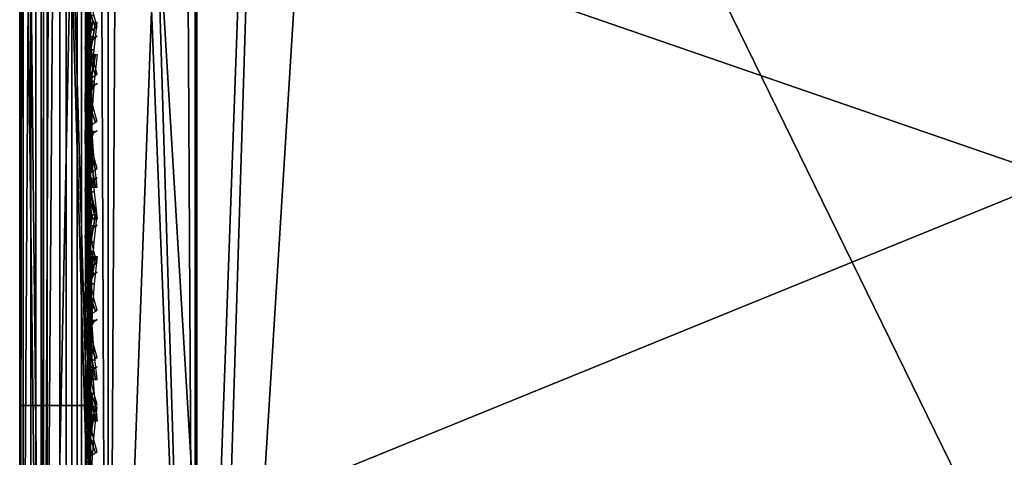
# Model space of a CAD drawing. Header units: inches. Extents: x -6.6 to 28, y -34.6 to 0.
# Tile 126 of 256: x -6.6 to -5.2, y -28.2 to -27.6. Entities that reach past the tile are written whole.
import ezdxf

# ---------------------------------------------------------------- set-up
doc = ezdxf.new("R2010")
doc.units = ezdxf.units.IN
doc.header["$LTSCALE"] = 0.03937
doc.header["$MEASUREMENT"] = 0
for name, color, linetype in [('A-FURN-3-ST', 151, 'Continuous'), ('A-FURN-3-ST-BK', 151, 'Continuous'), ('A-FURN-3-ST-SEAM', 250, 'Continuous'), ('A-FURN-3-STITCH', 15, 'Continuous')]:
    doc.layers.add(name, color=color, linetype=linetype)

msp = doc.modelspace()

# ---------------------------------------------------------------- meshes
at = {"layer": 'A-FURN-3-ST'}
mesh = msp.add_polyface(dxfattribs=at)
corners = [(-6.6038, -29.7968, 5.125), (-6.6373, -7.1339, 5.25), (-6.6038, -7.1339, 5.125), (-6.5123, -29.7968, 5.0335), (-6.5123, -7.1339, 5.0335), (-6.3873, -29.7968, 5), (-6.3873, -7.1339, 5), (-6.5123, -29.188, 17.9665), (-6.3873, -7.7342, 18), (-6.5123, -7.7342, 17.9665), (-6.6038, -29.188, 17.875), (-6.6038, -7.7342, 17.875), (-6.6373, -29.188, 17.75), (-6.6373, -7.7342, 17.75), (-5.676, -7.0732, 5), (-4.9743, -6.9418, 5), (-4.8449, -29.7439, 5), (-4.2893, -6.741, 5), (-3.6277, -6.4728, 5), (-3.3072, -29.6112, 5), (-2.9963, -6.1398, 5), (-2.4012, -5.7454, 5), (-1.8485, -5.2936, 5), (12.141, -23.1363, 5), (-1.3437, -4.7888, 5), (14.4329, -21.0703, 5), (-0.8919, -4.2361, 5), (16.499, -18.7783, 5), (9.6476, -24.9542, 5), (8.3337, -25.7639, 5), (6.9796, -26.5045, 5), (5.589, -27.174, 5), (4.1656, -27.7706, 5), (2.7133, -28.2927, 5), (1.2358, -28.7389, 5), (-0.2628, -29.108, 5), (-1.7785, -29.399, 5), (-6.6373, -30.0468, 5.5002), (-6.6373, -6.8837, 5.5), (-6.6373, -30.038, 16.9007), (-6.6373, -6.8837, 16.9), (-6.3873, -29.188, 18), (-5.6133, -7.6702, 18), (-4.8767, -29.1359, 18), (-4.8496, -7.5289, 18), (-4.1039, -7.3118, 18), (-3.3837, -7.021, 18), (-3.3708, -29.0057, 18), (-2.6962, -6.6594, 18), (-1.8737, -28.7977, 18), (-0.3894, -28.5125, 18), (-2.0485, -6.2308, 18), (1.0782, -28.1509, 18), (2.5251, -27.7137, 18), (3.9475, -27.2023, 18), (5.3414, -26.6179, 18), (6.7033, -25.9621, 18), (8.0293, -25.2367, 18), (9.3161, -24.4436, 18), (11.7579, -22.6632, 18), (-1.4471, -5.7395, 18), (14.0025, -20.6398, 18), (-0.8979, -5.1903, 18), (16.0259, -18.3952, 18), (-0.4065, -4.5888, 18)]
mesh.append_faces([[corners[k] for k in face] for face in [(0, 1, 2), (3, 2, 4), (5, 4, 6), (7, 8, 9), (10, 9, 11), (12, 11, 13), (6, 14, 5), (5, 14, 15), (16, 15, 17), (16, 17, 18), (16, 18, 19), (19, 18, 20), (19, 20, 21), (22, 23, 21), (24, 25, 22), (26, 27, 24), (28, 29, 21), (21, 29, 30), (21, 30, 31), (31, 32, 21), (21, 32, 33), (21, 33, 34), (34, 35, 21), (21, 35, 36), (21, 36, 19), (1, 37, 38), (38, 39, 40), (40, 39, 12), (40, 12, 13), (8, 41, 42), (42, 41, 43), (42, 43, 44), (44, 43, 45), (45, 43, 46), (46, 43, 47), (46, 47, 48), (48, 47, 49), (48, 49, 50), (48, 50, 51), (51, 50, 52), (51, 52, 53), (53, 54, 51), (51, 54, 55), (51, 55, 56), (56, 57, 51), (51, 57, 58), (51, 59, 60), (60, 61, 62), (62, 63, 64)]])
mesh = msp.add_polyface(dxfattribs=at)
corners = [(-6.6373, -29.7968, 5.25), (-6.6373, -7.1339, 5.25), (-6.6038, -29.7968, 5.125), (-6.6038, -7.1339, 5.125), (-6.5123, -29.7968, 5.0335), (-6.5123, -7.1339, 5.0335), (-6.3873, -29.7968, 5), (-6.4421, -29.4013, 17.9729), (-6.3873, -29.188, 18), (-6.5123, -29.188, 17.9665), (-6.564, -29.3882, 17.9072), (-6.6038, -29.188, 17.875), (-6.5899, -29.3823, 17.8774), (-6.6252, -29.3688, 17.8092), (-6.6373, -29.3537, 17.7337), (-6.6373, -29.188, 17.75), (-6.3873, -7.7342, 18), (-6.5123, -7.7342, 17.9665), (-6.6038, -7.7342, 17.875), (-4.8767, -29.1359, 18), (-5.094, -29.3486, 17.9817), (0.4621, -29.4263, 17.1009), (1.1199, -29.2789, 16.9008), (1.8578, -29.0541, 17.1009), (2.5774, -28.8534, 16.9008), (2.5251, -27.7137, 18), (1.0782, -28.1509, 18), (1.6104, -28.2081, 17.9817), (0.2554, -28.5694, 17.9817), (0.3034, -28.7684, 17.9228), (1.6679, -28.4045, 17.9228), (0.3496, -28.9598, 17.8209), (1.7231, -28.5936, 17.8209), (0.3908, -29.1308, 17.6781), (1.7725, -28.7623, 17.6781), (0.4243, -29.2697, 17.5024), (1.8126, -28.8995, 17.5024), (0.4483, -29.3689, 17.3055), (1.8412, -28.9975, 17.3055), (-0.3894, -28.5125, 18), (-1.0971, -28.8622, 17.9817), (-1.0585, -29.0632, 17.9228), (-1.0214, -29.2566, 17.8209), (-0.9882, -29.4293, 17.6781), (-1.8737, -28.7977, 18), (-2.4424, -29.0882, 17.9817), (-2.4131, -29.2908, 17.9228), (-2.385, -29.4857, 17.8209), (-3.3708, -29.0057, 18), (-3.776, -29.2495, 17.9817), (-3.7561, -29.4532, 17.9228), (1.1221, -29.2874, 5.5004), (2.58, -28.8617, 5.5004), (0.4575, -29.4075, 5.2891), (0.4442, -29.3524, 5.1956), (1.8364, -28.9811, 5.1956), (1.8523, -29.0355, 5.2891), (0.4269, -29.2806, 5.1182), (1.8157, -28.9103, 5.1182), (0.3914, -29.1333, 5.0303), (1.7731, -28.7648, 5.0303), (-0.9878, -29.4318, 5.0303), (-1.7785, -29.399, 5), (-0.2628, -29.108, 5), (1.2358, -28.7389, 5), (1.8622, -29.0692, 5.3932), (0.4657, -29.4416, 5.3932), (-4.9743, -6.9418, 5), (-4.8449, -29.7439, 5), (-6.6373, -30.0468, 5.5002), (-6.6373, -30.038, 16.9007), (-6.6373, -6.8837, 5.5)]
mesh.append_faces([[corners[k] for k in face] for face in [(0, 1, 2), (2, 3, 4), (4, 5, 6), (7, 8, 9), (10, 9, 11), (12, 11, 13), (14, 13, 15), (15, 13, 11), (8, 16, 9), (9, 17, 11), (11, 18, 15), (19, 8, 20), (21, 22, 23), (23, 22, 24), (25, 26, 27), (27, 26, 28), (27, 28, 29, 30), (30, 29, 31, 32), (32, 31, 33, 34), (34, 33, 35, 36), (36, 35, 37, 38), (38, 37, 21, 23), (26, 39, 28), (28, 39, 40), (28, 40, 41, 29), (29, 41, 42, 31), (31, 42, 43, 33), (39, 44, 40), (40, 44, 45), (40, 45, 46, 41), (41, 46, 47, 42), (44, 48, 45), (45, 48, 49), (45, 49, 50, 46), (48, 19, 49), (49, 19, 20), (22, 51, 52), (53, 54, 55, 56), (54, 57, 58, 55), (57, 59, 60, 58), (61, 62, 63), (61, 63, 59), (59, 63, 64), (59, 64, 60), (65, 51, 66), (66, 53, 56, 65), (6, 67, 68), (0, 69, 1), (69, 70, 71)]])
at = {"layer": 'A-FURN-3-ST-BK'}
mesh = msp.add_polyface(dxfattribs=at)
corners = [(-6.3873, -29.188, 18), (-6.4428, -29.4037, 17.9849), (-6.5123, -29.188, 18.0335), (-6.6373, -29.188, 18.25), (-6.6373, -26.0488, 18.25), (-6.6038, -29.188, 18.125), (-6.6038, -26.0488, 18.125), (-6.5123, -26.0488, 18.0335), (-6.3873, -26.0488, 18), (-6.3896, -26.4845, 21.864), (-6.3896, -25.5678, 18.6366), (-6.4445, -27.4075, 25.0897), (-6.5137, -25.6008, 18.6272), (-6.5649, -27.4723, 25.0713), (-6.6042, -25.6887, 18.6023), (-6.5906, -27.5016, 25.0629), (-6.6254, -27.5681, 25.0441), (-6.6042, -29.3552, 31.5121), (-6.6373, -29.4748, 31.4781), (-6.6373, -25.8083, 18.5683), (-6.5135, -29.2672, 31.5371), (-6.3894, -29.2344, 31.5464), (-6.3894, -28.3177, 28.3189), (-6.3895, -27.4011, 25.0915), (-5.0978, -29.3488, 17.9817), (-4.8767, -29.1359, 18), (-4.945, -25.995, 18), (-5.2666, -25.9912, 20.2503), (-5.2425, -26.4489, 21.864), (-5.2183, -26.9065, 23.4778), (-4.0102, -26.8155, 23.4778), (-4.0549, -26.3594, 21.864), (-5.1459, -28.2795, 28.3189), (-5.1701, -27.8219, 26.7052), (-5.1942, -27.3642, 25.0915), (-5.1218, -28.7372, 29.9327), (-4.8762, -29.1823, 31.5464), (-3.8315, -28.64, 29.9327), (-5.1048, -29.3022, 31.8356)]
mesh.append_faces([[corners[k] for k in face] for face in [(0, 1, 2), (3, 4, 5), (5, 4, 6), (5, 6, 2), (2, 6, 7), (2, 7, 0), (0, 7, 8), (9, 10, 11), (11, 12, 13), (13, 12, 14), (13, 14, 15), (15, 14, 16), (15, 16, 17), (17, 16, 18), (18, 16, 19), (19, 16, 14), (15, 17, 13), (13, 17, 20), (13, 20, 11), (11, 20, 21), (11, 21, 22), (22, 23, 11), (11, 23, 9), (3, 18, 4), (4, 18, 19), (24, 0, 25), (0, 8, 25), (25, 8, 26), (27, 9, 28), (28, 9, 29), (28, 29, 30, 31), (32, 33, 22), (22, 33, 23), (23, 33, 34), (23, 34, 29), (9, 23, 29), (32, 22, 35), (35, 22, 21), (35, 21, 36), (35, 36, 37), (36, 21, 38)]])
at = {"layer": 'A-FURN-3-ST-SEAM'}
mesh = msp.add_polyface(dxfattribs=at)
corners = [(-6.5639, -14.8885, 17.8563), (-6.5501, -14.8885, 17.8675), (-6.5501, -22.0388, 17.8675), (-6.5639, -22.0388, 17.8563), (-6.5501, -29.1891, 17.8675), (-6.5639, -29.1891, 17.8563), (-6.5501, -29.3654, 17.8512), (-6.5639, -29.3633, 17.8401), (-6.5373, -29.1891, 17.9), (-6.5408, -29.3681, 17.866), (-6.5408, -29.1891, 17.8826), (-6.5373, -22.0388, 17.9), (-6.5408, -22.0388, 17.8826), (-6.5373, -14.8885, 17.9), (-6.5408, -14.8885, 17.8826), (-6.5373, -7.7382, 17.9), (-6.5806, -29.3623, 17.8344), (-6.5806, -29.1891, 17.8505), (-6.5806, -22.0388, 17.8505), (-6.5806, -14.8885, 17.8505), (-6.6145, -14.8885, 17.8588), (-6.5983, -14.8885, 17.8515), (-6.5983, -22.0388, 17.8515), (-6.6145, -22.0388, 17.8588), (-6.5983, -29.1891, 17.8515), (-6.6145, -29.1891, 17.8588), (-6.5983, -29.3625, 17.8354), (-6.6145, -29.3638, 17.8426), (-6.6355, -29.3689, 17.8701), (-6.6355, -29.1891, 17.8868), (-6.6355, -22.0388, 17.8868), (-6.6355, -14.8885, 17.8868), (-6.6322, -14.8885, 17.9217), (-6.6371, -14.8885, 17.9045), (-6.6371, -22.0388, 17.9045), (-6.6322, -22.0388, 17.9217), (-6.6371, -29.1891, 17.9045), (-6.6322, -29.1891, 17.9217), (-6.6371, -29.3721, 17.8875), (-6.6322, -29.3753, 17.9044), (-6.5718, -29.3799, 17.9294), (-6.5561, -29.3784, 17.9214), (-6.5561, -29.1891, 17.939), (-6.5718, -29.1891, 17.9472), (-6.5561, -22.0388, 17.939), (-6.5718, -22.0388, 17.9472), (-6.5561, -14.8885, 17.939), (-6.5718, -14.8885, 17.9472), (-6.5444, -29.376, 17.9082), (-6.5444, -29.1891, 17.9255), (-6.5444, -22.0388, 17.9255), (-6.5444, -14.8885, 17.9255), (-6.5373, -29.3711, 17.8831), (-6.5444, -7.7382, 17.9255), (-6.6069, -14.8885, 17.9459), (-6.6069, -22.0388, 17.9459), (-6.6069, -29.1891, 17.9459), (-6.6218, -14.8885, 17.9362), (-6.6218, -22.0388, 17.9362), (-6.6218, -29.1891, 17.9362), (-6.6218, -29.3779, 17.9187), (-6.6069, -29.3797, 17.9282), (-6.5501, -7.7382, 17.8675), (-6.5408, -7.7382, 17.8826)]
mesh.append_faces([[corners[k] for k in face] for face in [(0, 1, 2, 3), (3, 2, 4, 5), (5, 4, 6, 7), (8, 9, 10), (8, 10, 11), (11, 10, 12), (11, 12, 13), (13, 12, 14), (13, 14, 15), (7, 16, 17, 5), (5, 17, 18, 3), (3, 18, 19, 0), (20, 21, 22, 23), (23, 22, 24, 25), (25, 24, 26, 27), (27, 28, 29, 25), (25, 29, 30, 23), (23, 30, 31, 20), (32, 33, 34, 35), (35, 34, 36, 37), (37, 36, 38, 39), (40, 41, 42, 43), (43, 42, 44, 45), (45, 44, 46, 47), (41, 48, 49, 42), (42, 49, 50, 44), (44, 50, 51, 46), (49, 52, 8), (49, 8, 50), (50, 8, 11), (50, 11, 51), (51, 11, 13), (51, 13, 53), (47, 54, 55, 45), (45, 55, 56, 43), (54, 57, 58, 55), (55, 58, 59, 56), (56, 59, 60, 61), (57, 32, 35, 58), (58, 35, 37, 59), (59, 37, 39, 60), (62, 63, 14, 1), (1, 14, 12, 2), (2, 12, 10, 4), (4, 10, 9, 6), (21, 19, 18, 22), (22, 18, 17, 24), (24, 17, 16, 26), (33, 31, 30, 34), (34, 30, 29, 36), (36, 29, 28, 38)]])
mesh = msp.add_polyface(dxfattribs=at)
corners = [(-6.5501, -26.9186, 22.9037), (-6.5639, -26.9294, 22.9006), (-6.5639, -25.7073, 18.5973), (-6.5501, -25.6965, 18.6004), (-6.5501, -25.967, 18.142), (-6.5639, -25.9695, 18.153), (-6.5639, -26.05, 18.1437), (-6.5501, -26.05, 18.1325), (-6.5639, -28.1427, 18.1437), (-6.5501, -28.1427, 18.1325), (-6.5983, -28.1427, 18.1485), (-6.5806, -28.1427, 18.1495), (-6.5806, -26.05, 18.1495), (-6.5983, -26.05, 18.1485), (-6.5806, -25.9708, 18.1586), (-6.5983, -25.9706, 18.1576), (-6.5983, -25.7119, 18.596), (-6.5806, -25.7129, 18.5957), (-6.5806, -26.935, 22.899), (-6.5983, -26.934, 22.8993), (-6.6145, -26.927, 22.9013), (-6.6145, -25.7048, 18.598), (-6.6145, -25.9689, 18.1505), (-6.6145, -26.05, 18.1412), (-6.6145, -28.1427, 18.1412), (-6.6371, -28.1427, 18.0955), (-6.6355, -28.1427, 18.1132), (-6.6355, -26.05, 18.1132), (-6.6371, -26.05, 18.0955), (-6.6355, -25.9626, 18.1232), (-6.6371, -25.9586, 18.106), (-6.6371, -25.6609, 18.6105), (-6.6355, -25.6779, 18.6057), (-6.6355, -26.9, 22.9089), (-6.6371, -26.883, 22.9138), (-6.6322, -26.8665, 22.9185), (-6.6322, -25.6444, 18.6152), (-6.6322, -25.9547, 18.0892), (-6.6322, -26.05, 18.0783), (-6.6322, -28.1427, 18.0783), (-6.5561, -28.1427, 18.061), (-6.5718, -28.1427, 18.0528), (-6.5718, -26.05, 18.0528), (-6.5561, -26.05, 18.061), (-6.5561, -25.6277, 18.6199), (-6.5718, -25.6199, 18.6222), (-6.5718, -26.842, 22.9254), (-6.5561, -26.8498, 22.9232), (-6.5444, -26.8628, 22.9195), (-6.5444, -25.6407, 18.6163), (-6.5444, -26.05, 18.0745), (-6.5444, -28.1427, 18.0745), (-6.5373, -26.05, 18.1), (-6.5373, -25.9597, 18.1104), (-6.5373, -25.6652, 18.6093), (-6.5373, -26.8873, 22.9125), (-6.5408, -26.05, 18.1174), (-6.5373, -28.1427, 18.1), (-6.5408, -25.9636, 18.1273), (-6.5408, -25.6819, 18.6045), (-6.5408, -26.9041, 22.9078), (-6.6069, -26.8432, 22.9251), (-6.6069, -25.6211, 18.6218), (-6.6069, -26.05, 18.0541), (-6.6069, -28.1427, 18.0541), (-6.6218, -26.8525, 22.9224), (-6.6218, -25.6304, 18.6192), (-6.6218, -26.05, 18.0638), (-6.6218, -28.1427, 18.0638), (-6.5408, -28.1427, 18.1174)]
mesh.append_faces([[corners[k] for k in face] for face in [(0, 1, 2, 3), (4, 5, 6, 7), (7, 6, 8, 9), (10, 11, 12, 13), (13, 12, 14, 15), (16, 17, 18, 19), (19, 20, 21, 16), (15, 22, 23, 13), (13, 23, 24, 10), (25, 26, 27, 28), (28, 27, 29, 30), (31, 32, 33, 34), (34, 35, 36, 31), (30, 37, 38, 28), (28, 38, 39, 25), (40, 41, 42, 43), (44, 45, 46, 47), (47, 48, 49, 44), (43, 50, 51, 40), (52, 51, 50), (52, 50, 53), (54, 49, 55), (55, 49, 48), (56, 57, 52), (56, 52, 58), (59, 54, 60), (60, 54, 55), (61, 46, 45, 62), (63, 42, 41, 64), (65, 61, 62, 66), (67, 63, 64, 68), (35, 65, 66, 36), (38, 67, 68, 39), (20, 33, 32, 21), (22, 29, 27, 23), (23, 27, 26, 24), (1, 18, 17, 2), (5, 14, 12, 6), (6, 12, 11, 8), (60, 0, 3, 59), (58, 4, 7, 56), (56, 7, 9, 69)]])
mesh = msp.add_polyface(dxfattribs=at)
corners = [(-6.5501, -29.3629, 31.5102), (-6.5639, -29.3737, 31.5071), (-6.5639, -26.9294, 22.9006), (-6.5501, -26.9186, 22.9037), (-6.5501, -28.1427, 18.1325), (-6.5639, -28.1427, 18.1437), (-6.5639, -29.1891, 18.1437), (-6.5501, -29.1891, 18.1325), (-6.5983, -29.1891, 18.1485), (-6.5806, -29.1891, 18.1495), (-6.5806, -28.1427, 18.1495), (-6.5983, -28.1427, 18.1485), (-6.5983, -26.934, 22.8993), (-6.5806, -26.935, 22.899), (-6.5806, -29.3793, 31.5055), (-6.5983, -29.3783, 31.5058), (-6.6145, -29.3712, 31.5078), (-6.6145, -26.927, 22.9013), (-6.6145, -28.1427, 18.1412), (-6.6145, -29.1891, 18.1412), (-6.6371, -29.1891, 18.0955), (-6.6355, -29.1891, 18.1132), (-6.6355, -28.1427, 18.1132), (-6.6371, -28.1427, 18.0955), (-6.6371, -26.883, 22.9138), (-6.6355, -26.9, 22.9089), (-6.6355, -29.3443, 31.5155), (-6.6371, -29.3273, 31.5203), (-6.6322, -29.3107, 31.525), (-6.6322, -26.8665, 22.9185), (-6.6322, -28.1427, 18.0783), (-6.6322, -29.1891, 18.0783), (-6.5561, -29.3324, 18.052), (-6.5718, -29.3314, 18.0439), (-6.5718, -29.1891, 18.0528), (-6.5561, -29.1891, 18.061), (-6.5718, -28.1427, 18.0528), (-6.5561, -28.1427, 18.061), (-6.5561, -26.8498, 22.9232), (-6.5718, -26.842, 22.9254), (-6.5718, -29.2862, 31.532), (-6.5561, -29.2941, 31.5297), (-6.5444, -29.307, 31.526), (-6.5444, -26.8628, 22.9195), (-6.5444, -28.1427, 18.0745), (-6.5444, -29.1891, 18.0745), (-6.5444, -29.334, 18.0654), (-6.5373, -29.1891, 18.1), (-6.5373, -28.1427, 18.1), (-6.5373, -26.05, 18.1), (-6.5373, -26.8873, 22.9125), (-6.5373, -29.3316, 31.5191), (-6.5408, -29.1891, 18.1174), (-6.5373, -29.3372, 18.0907), (-6.5408, -28.1427, 18.1174), (-6.5408, -26.05, 18.1174), (-6.5408, -26.9041, 22.9078), (-6.5408, -29.3483, 31.5143), (-6.6069, -29.2875, 31.5316), (-6.6069, -26.8432, 22.9251), (-6.6069, -28.1427, 18.0541), (-6.6069, -29.1891, 18.0541), (-6.6069, -29.3315, 18.0452), (-6.6218, -29.2968, 31.529), (-6.6218, -26.8525, 22.9224), (-6.6218, -28.1427, 18.0638), (-6.6218, -29.1891, 18.0638), (-6.6218, -29.3327, 18.0548)]
mesh.append_faces([[corners[k] for k in face] for face in [(0, 1, 2, 3), (4, 5, 6, 7), (8, 9, 10, 11), (12, 13, 14, 15), (15, 16, 17, 12), (11, 18, 19, 8), (20, 21, 22, 23), (24, 25, 26, 27), (27, 28, 29, 24), (23, 30, 31, 20), (32, 33, 34, 35), (35, 34, 36, 37), (38, 39, 40, 41), (41, 42, 43, 38), (37, 44, 45, 35), (35, 45, 46, 32), (47, 46, 45), (47, 45, 48), (48, 45, 44), (48, 44, 49), (50, 43, 51), (51, 43, 42), (52, 53, 47), (52, 47, 54), (54, 47, 48), (54, 48, 55), (56, 50, 57), (57, 50, 51), (58, 40, 39, 59), (60, 36, 34, 61), (61, 34, 33, 62), (63, 58, 59, 64), (65, 60, 61, 66), (66, 61, 62, 67), (28, 63, 64, 29), (30, 65, 66, 31), (16, 26, 25, 17), (18, 22, 21, 19), (1, 14, 13, 2), (5, 10, 9, 6), (57, 0, 3, 56), (54, 4, 7, 52)]])
at = {"layer": 'A-FURN-3-STITCH'}
mesh = msp.add_polymesh((7, 4), dxfattribs=at)
for k, corner in enumerate([(-6.528, -27.5548, 25.4239), (-6.5302, -27.5562, 25.4236), (-6.5345, -27.5591, 25.4229), (-6.5367, -27.5605, 25.4226), (-6.5323, -27.5575, 25.4627), (-6.537, -27.5552, 25.4632), (-6.5413, -27.5581, 25.4625), (-6.5409, -27.5631, 25.4613), (-6.5349, -27.5627, 25.5013), (-6.5396, -27.5605, 25.5019), (-6.5439, -27.5633, 25.5012), (-6.5435, -27.5684, 25.5), (-6.5358, -27.5704, 25.5397), (-6.5404, -27.5682, 25.5402), (-6.5447, -27.5711, 25.5395), (-6.5444, -27.5761, 25.5383), (-6.5349, -27.5806, 25.5774), (-6.5396, -27.5784, 25.5779), (-6.5439, -27.5813, 25.5772), (-6.5435, -27.5863, 25.576), (-6.5323, -27.5933, 25.6143), (-6.537, -27.5911, 25.6148), (-6.5413, -27.5939, 25.6142), (-6.5409, -27.599, 25.613), (-6.528, -27.6082, 25.6502), (-6.5302, -27.6096, 25.6498), (-6.5345, -27.6125, 25.6492), (-6.5367, -27.6139, 25.6488)]):
    mesh.set_mesh_vertex(divmod(k, 4), corner)
mesh = msp.add_polymesh((7, 4), dxfattribs=at)
for k, corner in enumerate([(-6.528, -27.6021, 17.9558), (-6.5302, -27.6021, 17.9543), (-6.5345, -27.602, 17.9514), (-6.5367, -27.602, 17.9499), (-6.5323, -27.6405, 17.9615), (-6.537, -27.6406, 17.9637), (-6.5413, -27.6405, 17.9608), (-6.5409, -27.6404, 17.9556), (-6.5349, -27.6794, 17.9646), (-6.5396, -27.6795, 17.9669), (-6.5439, -27.6794, 17.964), (-6.5435, -27.6793, 17.9588), (-6.5358, -27.7185, 17.9652), (-6.5404, -27.7185, 17.9675), (-6.5447, -27.7185, 17.9646), (-6.5444, -27.7184, 17.9594), (-6.5349, -27.7575, 17.9633), (-6.5396, -27.7576, 17.9656), (-6.5439, -27.7575, 17.9627), (-6.5435, -27.7575, 17.9575), (-6.5323, -27.7963, 17.9589), (-6.537, -27.7963, 17.9611), (-6.5413, -27.7963, 17.9582), (-6.5409, -27.7962, 17.953), (-6.528, -27.8346, 17.9519), (-6.5302, -27.8345, 17.9505), (-6.5345, -27.8345, 17.9476), (-6.5367, -27.8345, 17.9461)]):
    mesh.set_mesh_vertex(divmod(k, 4), corner)
mesh = msp.add_polymesh((7, 4), dxfattribs=at)
for k, corner in enumerate([(-6.528, -27.6214, 25.6586), (-6.5302, -27.6229, 25.6583), (-6.5345, -27.6257, 25.6576), (-6.5367, -27.6271, 25.6573), (-6.5323, -27.6241, 25.6974), (-6.537, -27.6219, 25.6979), (-6.5413, -27.6247, 25.6972), (-6.5409, -27.6298, 25.696), (-6.5349, -27.6293, 25.7361), (-6.5396, -27.6271, 25.7366), (-6.5439, -27.63, 25.7359), (-6.5435, -27.635, 25.7347), (-6.5358, -27.6371, 25.7744), (-6.5404, -27.6349, 25.7749), (-6.5447, -27.6377, 25.7742), (-6.5444, -27.6428, 25.773), (-6.5349, -27.6473, 25.8121), (-6.5396, -27.6451, 25.8126), (-6.5439, -27.6479, 25.812), (-6.5435, -27.653, 25.8108), (-6.5323, -27.6599, 25.849), (-6.537, -27.6577, 25.8495), (-6.5413, -27.6606, 25.8489), (-6.5409, -27.6656, 25.8477), (-6.528, -27.6749, 25.8849), (-6.5302, -27.6763, 25.8846), (-6.5345, -27.6791, 25.8839), (-6.5367, -27.6806, 25.8836)]):
    mesh.set_mesh_vertex(divmod(k, 4), corner)
mesh = msp.add_polymesh((7, 4), dxfattribs=at)
for k, corner in enumerate([(-6.5367, -27.6471, 18.0526), (-6.5345, -27.6471, 18.0512), (-6.5302, -27.6471, 18.0483), (-6.528, -27.6471, 18.0468), (-6.5409, -27.6855, 18.0463), (-6.5413, -27.6855, 18.0411), (-6.537, -27.6855, 18.0382), (-6.5323, -27.6855, 18.0404), (-6.5435, -27.7243, 18.0424), (-6.5439, -27.7243, 18.0372), (-6.5396, -27.7243, 18.0343), (-6.5349, -27.7243, 18.0366), (-6.5444, -27.7634, 18.0411), (-6.5447, -27.7634, 18.0359), (-6.5404, -27.7634, 18.033), (-6.5358, -27.7634, 18.0353), (-6.5435, -27.8024, 18.0424), (-6.5439, -27.8024, 18.0372), (-6.5396, -27.8024, 18.0343), (-6.5349, -27.8024, 18.0365), (-6.5409, -27.8413, 18.0461), (-6.5413, -27.8413, 18.0409), (-6.537, -27.8413, 18.038), (-6.5323, -27.8413, 18.0403), (-6.5367, -27.8796, 18.0524), (-6.5345, -27.8796, 18.0509), (-6.5302, -27.8796, 18.048), (-6.528, -27.8796, 18.0466)]):
    mesh.set_mesh_vertex(divmod(k, 4), corner)
mesh = msp.add_polymesh((7, 4), dxfattribs=at)
for k, corner in enumerate([(-6.528, -27.6881, 25.8933), (-6.5302, -27.6895, 25.893), (-6.5345, -27.6924, 25.8923), (-6.5367, -27.6938, 25.892), (-6.5323, -27.6908, 25.9321), (-6.537, -27.6886, 25.9326), (-6.5413, -27.6914, 25.932), (-6.5409, -27.6965, 25.9308), (-6.5349, -27.696, 25.9708), (-6.5396, -27.6938, 25.9713), (-6.5439, -27.6966, 25.9706), (-6.5435, -27.7017, 25.9694), (-6.5358, -27.7037, 26.0091), (-6.5404, -27.7015, 26.0096), (-6.5447, -27.7044, 26.0089), (-6.5444, -27.7094, 26.0078), (-6.5349, -27.714, 26.0468), (-6.5396, -27.7118, 26.0474), (-6.5439, -27.7146, 26.0467), (-6.5435, -27.7197, 26.0455), (-6.5323, -27.7266, 26.0837), (-6.537, -27.7244, 26.0843), (-6.5413, -27.7272, 26.0836), (-6.5409, -27.7323, 26.0824), (-6.528, -27.7416, 26.1196), (-6.5302, -27.7429, 26.1193), (-6.5345, -27.7458, 26.1186), (-6.5367, -27.7472, 26.1183)]):
    mesh.set_mesh_vertex(divmod(k, 4), corner)
mesh = msp.add_polymesh((7, 4), dxfattribs=at)
for k, corner in enumerate([(-6.528, -27.7548, 26.1281), (-6.5302, -27.7562, 26.1277), (-6.5345, -27.7591, 26.1271), (-6.5367, -27.7605, 26.1267), (-6.5323, -27.7574, 26.1668), (-6.537, -27.7552, 26.1674), (-6.5413, -27.7581, 26.1667), (-6.5409, -27.7631, 26.1655), (-6.5349, -27.7627, 26.2055), (-6.5396, -27.7605, 26.206), (-6.5439, -27.7633, 26.2054), (-6.5435, -27.7683, 26.2042), (-6.5358, -27.7704, 26.2438), (-6.5404, -27.7682, 26.2443), (-6.5447, -27.771, 26.2437), (-6.5444, -27.7761, 26.2425), (-6.5349, -27.7806, 26.2816), (-6.5396, -27.7784, 26.2821), (-6.5439, -27.7813, 26.2814), (-6.5435, -27.7863, 26.2802), (-6.5323, -27.7933, 26.3185), (-6.537, -27.791, 26.319), (-6.5413, -27.7939, 26.3183), (-6.5409, -27.7989, 26.3171), (-6.528, -27.8082, 26.3543), (-6.5302, -27.8096, 26.354), (-6.5345, -27.8124, 26.3533), (-6.5367, -27.8139, 26.353)]):
    mesh.set_mesh_vertex(divmod(k, 4), corner)
mesh = msp.add_polymesh((7, 4), dxfattribs=at)
for k, corner in enumerate([(-6.528, -27.8214, 26.3628), (-6.5302, -27.8229, 26.3624), (-6.5345, -27.8257, 26.3618), (-6.5367, -27.8271, 26.3614), (-6.5323, -27.8241, 26.4016), (-6.537, -27.8219, 26.4021), (-6.5413, -27.8247, 26.4014), (-6.5409, -27.8298, 26.4002), (-6.5349, -27.8293, 26.4402), (-6.5396, -27.8271, 26.4408), (-6.5439, -27.83, 26.4401), (-6.5435, -27.835, 26.4389), (-6.5358, -27.8371, 26.4785), (-6.5404, -27.8349, 26.4791), (-6.5447, -27.8377, 26.4784), (-6.5444, -27.8428, 26.4772), (-6.5349, -27.8473, 26.5163), (-6.5396, -27.8451, 26.5168), (-6.5439, -27.8479, 26.5161), (-6.5435, -27.853, 26.5149), (-6.5323, -27.8599, 26.5532), (-6.537, -27.8577, 26.5537), (-6.5413, -27.8605, 26.553), (-6.5409, -27.8656, 26.5519), (-6.528, -27.8749, 26.5891), (-6.5302, -27.8763, 26.5887), (-6.5345, -27.8791, 26.5881), (-6.5367, -27.8806, 26.5877)]):
    mesh.set_mesh_vertex(divmod(k, 4), corner)
mesh = msp.add_polymesh((7, 4), dxfattribs=at)
for k, corner in enumerate([(-6.528, -27.8736, 17.9558), (-6.5302, -27.8736, 17.9543), (-6.5345, -27.8735, 17.9514), (-6.5367, -27.8735, 17.9499), (-6.5323, -27.9121, 17.9615), (-6.537, -27.9121, 17.9637), (-6.5413, -27.912, 17.9608), (-6.5409, -27.912, 17.9556), (-6.5349, -27.9509, 17.9646), (-6.5396, -27.951, 17.9669), (-6.5439, -27.9509, 17.964), (-6.5435, -27.9508, 17.9588), (-6.5358, -27.99, 17.9652), (-6.5404, -27.9901, 17.9675), (-6.5447, -27.99, 17.9646), (-6.5444, -27.9899, 17.9594), (-6.5349, -28.0291, 17.9633), (-6.5396, -28.0291, 17.9656), (-6.5439, -28.0291, 17.9627), (-6.5435, -28.029, 17.9575), (-6.5323, -28.0678, 17.9589), (-6.537, -28.0679, 17.9611), (-6.5413, -28.0678, 17.9582), (-6.5409, -28.0677, 17.953), (-6.528, -28.1061, 17.9519), (-6.5302, -28.1061, 17.9505), (-6.5345, -28.106, 17.9476), (-6.5367, -28.106, 17.9461)]):
    mesh.set_mesh_vertex(divmod(k, 4), corner)
mesh = msp.add_polymesh((7, 4), dxfattribs=at)
for k, corner in enumerate([(-6.528, -27.8881, 26.5975), (-6.5302, -27.8895, 26.5972), (-6.5345, -27.8924, 26.5965), (-6.5367, -27.8938, 26.5962), (-6.5323, -27.8908, 26.6363), (-6.537, -27.8885, 26.6368), (-6.5413, -27.8914, 26.6361), (-6.5409, -27.8964, 26.6349), (-6.5349, -27.896, 26.675), (-6.5396, -27.8938, 26.6755), (-6.5439, -27.8966, 26.6748), (-6.5435, -27.9017, 26.6736), (-6.5358, -27.9037, 26.7133), (-6.5404, -27.9015, 26.7138), (-6.5447, -27.9044, 26.7131), (-6.5444, -27.9094, 26.7119), (-6.5349, -27.9139, 26.751), (-6.5396, -27.9117, 26.7515), (-6.5439, -27.9146, 26.7509), (-6.5435, -27.9196, 26.7497), (-6.5323, -27.9266, 26.7879), (-6.537, -27.9244, 26.7884), (-6.5413, -27.9272, 26.7878), (-6.5409, -27.9323, 26.7866), (-6.528, -27.9415, 26.8238), (-6.5302, -27.9429, 26.8235), (-6.5345, -27.9458, 26.8228), (-6.5367, -27.9472, 26.8224)]):
    mesh.set_mesh_vertex(divmod(k, 4), corner)
mesh = msp.add_polymesh((7, 4), dxfattribs=at)
for k, corner in enumerate([(-6.5367, -27.9325, 18.0526), (-6.5345, -27.9325, 18.0512), (-6.5302, -27.9325, 18.0483), (-6.528, -27.9325, 18.0468), (-6.5409, -27.9708, 18.0463), (-6.5413, -27.9708, 18.0411), (-6.537, -27.9708, 18.0382), (-6.5323, -27.9708, 18.0404), (-6.5435, -28.0097, 18.0424), (-6.5439, -28.0097, 18.0372), (-6.5396, -28.0097, 18.0343), (-6.5349, -28.0097, 18.0366), (-6.5444, -28.0487, 18.0411), (-6.5447, -28.0487, 18.0359), (-6.5404, -28.0487, 18.033), (-6.5358, -28.0487, 18.0353), (-6.5435, -28.0878, 18.0424), (-6.5439, -28.0878, 18.0372), (-6.5396, -28.0878, 18.0343), (-6.5349, -28.0878, 18.0365), (-6.5409, -28.1266, 18.0461), (-6.5413, -28.1266, 18.0409), (-6.537, -28.1266, 18.038), (-6.5323, -28.1266, 18.0403), (-6.5367, -28.165, 18.0524), (-6.5345, -28.165, 18.0509), (-6.5302, -28.165, 18.048), (-6.528, -28.165, 18.0466)]):
    mesh.set_mesh_vertex(divmod(k, 4), corner)
mesh = msp.add_polymesh((7, 4), dxfattribs=at)
for k, corner in enumerate([(-6.528, -27.9547, 26.8322), (-6.5302, -27.9562, 26.8319), (-6.5345, -27.959, 26.8312), (-6.5367, -27.9604, 26.8309), (-6.5323, -27.9574, 26.871), (-6.537, -27.9552, 26.8715), (-6.5413, -27.9581, 26.8709), (-6.5409, -27.9631, 26.8697), (-6.5349, -27.9626, 26.9097), (-6.5396, -27.9604, 26.9102), (-6.5439, -27.9633, 26.9095), (-6.5435, -27.9683, 26.9083), (-6.5358, -27.9704, 26.948), (-6.5404, -27.9682, 26.9485), (-6.5447, -27.971, 26.9478), (-6.5444, -27.9761, 26.9466), (-6.5349, -27.9806, 26.9857), (-6.5396, -27.9784, 26.9862), (-6.5439, -27.9812, 26.9856), (-6.5435, -27.9863, 26.9844), (-6.5323, -27.9932, 27.0226), (-6.537, -27.991, 27.0232), (-6.5413, -27.9939, 27.0225), (-6.5409, -27.9989, 27.0213), (-6.528, -28.0082, 27.0585), (-6.5302, -28.0096, 27.0582), (-6.5345, -28.0124, 27.0575), (-6.5367, -28.0139, 27.0572)]):
    mesh.set_mesh_vertex(divmod(k, 4), corner)
mesh = msp.add_polymesh((7, 4), dxfattribs=at)
for k, corner in enumerate([(-6.528, -28.0214, 27.067), (-6.5302, -28.0229, 27.0666), (-6.5345, -28.0257, 27.0659), (-6.5367, -28.0271, 27.0656), (-6.5323, -28.0241, 27.1057), (-6.537, -28.0219, 27.1063), (-6.5413, -28.0247, 27.1056), (-6.5409, -28.0298, 27.1044), (-6.5349, -28.0293, 27.1444), (-6.5396, -28.0271, 27.1449), (-6.5439, -28.0299, 27.1442), (-6.5435, -28.035, 27.1431), (-6.5358, -28.0371, 27.1827), (-6.5404, -28.0348, 27.1832), (-6.5447, -28.0377, 27.1826), (-6.5444, -28.0427, 27.1814), (-6.5349, -28.0473, 27.2204), (-6.5396, -28.0451, 27.221), (-6.5439, -28.0479, 27.2203), (-6.5435, -28.053, 27.2191), (-6.5323, -28.0599, 27.2574), (-6.537, -28.0577, 27.2579), (-6.5413, -28.0605, 27.2572), (-6.5409, -28.0656, 27.256), (-6.528, -28.0749, 27.2932), (-6.5302, -28.0762, 27.2929), (-6.5345, -28.0791, 27.2922), (-6.5367, -28.0805, 27.2919)]):
    mesh.set_mesh_vertex(divmod(k, 4), corner)
mesh = msp.add_polymesh((7, 4), dxfattribs=at)
for k, corner in enumerate([(-6.528, -28.0881, 27.3017), (-6.5302, -28.0895, 27.3013), (-6.5345, -28.0924, 27.3007), (-6.5367, -28.0938, 27.3003), (-6.5323, -28.0907, 27.3405), (-6.537, -28.0885, 27.341), (-6.5413, -28.0914, 27.3403), (-6.5409, -28.0964, 27.3391), (-6.5349, -28.096, 27.3791), (-6.5396, -28.0938, 27.3796), (-6.5439, -28.0966, 27.379), (-6.5435, -28.1017, 27.3778), (-6.5358, -28.1037, 27.4174), (-6.5404, -28.1015, 27.418), (-6.5447, -28.1043, 27.4173), (-6.5444, -28.1094, 27.4161), (-6.5349, -28.1139, 27.4552), (-6.5396, -28.1117, 27.4557), (-6.5439, -28.1146, 27.455), (-6.5435, -28.1196, 27.4538), (-6.5323, -28.1266, 27.4921), (-6.537, -28.1243, 27.4926), (-6.5413, -28.1272, 27.4919), (-6.5409, -28.1322, 27.4907), (-6.528, -28.1415, 27.528), (-6.5302, -28.1429, 27.5276), (-6.5345, -28.1457, 27.527), (-6.5367, -28.1472, 27.5266)]):
    mesh.set_mesh_vertex(divmod(k, 4), corner)
mesh = msp.add_polymesh((7, 4), dxfattribs=at)
for k, corner in enumerate([(-6.528, -28.1451, 17.9558), (-6.5302, -28.1451, 17.9543), (-6.5345, -28.1451, 17.9514), (-6.5367, -28.145, 17.9499), (-6.5323, -28.1836, 17.9615), (-6.537, -28.1836, 17.9637), (-6.5413, -28.1836, 17.9608), (-6.5409, -28.1835, 17.9556), (-6.5349, -28.2225, 17.9646), (-6.5396, -28.2225, 17.9669), (-6.5439, -28.2225, 17.964), (-6.5435, -28.2224, 17.9588), (-6.5358, -28.2616, 17.9652), (-6.5404, -28.2616, 17.9675), (-6.5447, -28.2616, 17.9646), (-6.5444, -28.2615, 17.9594), (-6.5349, -28.3006, 17.9633), (-6.5396, -28.3006, 17.9656), (-6.5439, -28.3006, 17.9627), (-6.5435, -28.3005, 17.9575), (-6.5323, -28.3394, 17.9589), (-6.537, -28.3394, 17.9611), (-6.5413, -28.3394, 17.9582), (-6.5409, -28.3393, 17.953), (-6.528, -28.3776, 17.9519), (-6.5302, -28.3776, 17.9505), (-6.5345, -28.3775, 17.9476), (-6.5367, -28.3775, 17.9461)]):
    mesh.set_mesh_vertex(divmod(k, 4), corner)
mesh = msp.add_polymesh((7, 4), dxfattribs=at)
for k, corner in enumerate([(-6.528, -28.1547, 27.5364), (-6.5302, -28.1562, 27.5361), (-6.5345, -28.159, 27.5354), (-6.5367, -28.1604, 27.5351), (-6.5323, -28.1574, 27.5752), (-6.537, -28.1552, 27.5757), (-6.5413, -28.158, 27.575), (-6.5409, -28.1631, 27.5738), (-6.5349, -28.1626, 27.6138), (-6.5396, -28.1604, 27.6144), (-6.5439, -28.1633, 27.6137), (-6.5435, -28.1683, 27.6125), (-6.5358, -28.1704, 27.6522), (-6.5404, -28.1682, 27.6527), (-6.5447, -28.171, 27.652), (-6.5444, -28.1761, 27.6508), (-6.5349, -28.1806, 27.6899), (-6.5396, -28.1784, 27.6904), (-6.5439, -28.1812, 27.6897), (-6.5435, -28.1863, 27.6886), (-6.5323, -28.1932, 27.7268), (-6.537, -28.191, 27.7273), (-6.5413, -28.1939, 27.7267), (-6.5409, -28.1989, 27.7255), (-6.528, -28.2082, 27.7627), (-6.5302, -28.2096, 27.7624), (-6.5345, -28.2124, 27.7617), (-6.5367, -28.2139, 27.7613)]):
    mesh.set_mesh_vertex(divmod(k, 4), corner)

doc.saveas('drawing.dxf')
